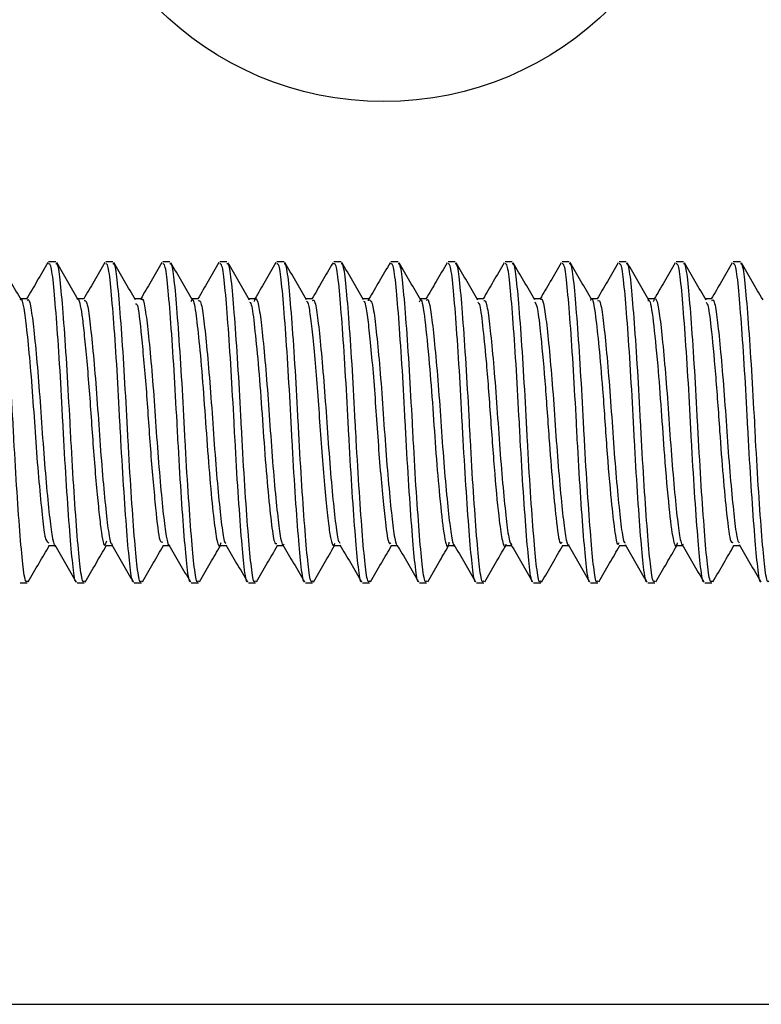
# Model space of a CAD drawing. Header units: inches. Extents: x 0.2 to 10.8, y 0.2 to 8.2.
# Tile 16 of 62: x 3.168 to 3.1981, y 6.7467 to 6.7866. Entities that reach past the tile are written whole.
import ezdxf

# ---------------------------------------------------------------- set-up
doc = ezdxf.new("R2010")
doc.units = ezdxf.units.IN
doc.header["$MEASUREMENT"] = 0

msp = doc.modelspace()

# ---------------------------------------------------------------- linework, layer by layer
for p, q in [((3.169426, 6.776792), (3.169137, 6.776792)), ((3.171741, 6.776792), (3.171452, 6.776792)), ((3.174056, 6.776792), (3.173767, 6.776792)), ((3.176371, 6.776792), (3.176081, 6.776792)), ((3.178686, 6.776792), (3.178396, 6.776792)), ((3.181, 6.776792), (3.180711, 6.776792)), ((3.183315, 6.776792), (3.183026, 6.776792)), ((3.18563, 6.776792), (3.185341, 6.776792)), ((3.187945, 6.776792), (3.187655, 6.776792)), ((3.19026, 6.776792), (3.18997, 6.776792)), ((3.192574, 6.776792), (3.192285, 6.776792)), ((3.194889, 6.776792), (3.1946, 6.776792)), ((3.197204, 6.776792), (3.196915, 6.776792)), ((3.168269, 6.775289), (3.168005, 6.775289)), ((3.170584, 6.775289), (3.17032, 6.775289)), ((3.172899, 6.775289), (3.172635, 6.775289)), ((3.175213, 6.775289), (3.17495, 6.775289)), ((3.177529, 6.775289), (3.177265, 6.775289)), ((3.179843, 6.775289), (3.179579, 6.775289)), ((3.182158, 6.775289), (3.181894, 6.775289)), ((3.182113, 6.775213), (3.182134, 6.775279)), ((3.184473, 6.775289), (3.184209, 6.775289)), ((3.186788, 6.775289), (3.186524, 6.775289)), ((3.189102, 6.775289), (3.188839, 6.775289)), ((3.191417, 6.775289), (3.191153, 6.775289)), ((3.193732, 6.775289), (3.193468, 6.775289)), ((3.196047, 6.775289), (3.195783, 6.775289)), ((3.169137, 6.765275), (3.169401, 6.765275)), ((3.171452, 6.765275), (3.171716, 6.765275)), ((3.173767, 6.765275), (3.174031, 6.765275)), ((3.176082, 6.765275), (3.176346, 6.765275)), ((3.178397, 6.765275), (3.178661, 6.765275)), ((3.180711, 6.765275), (3.180975, 6.765275)), ((3.183026, 6.765275), (3.18329, 6.765275)), ((3.185341, 6.765275), (3.185605, 6.765275)), ((3.187656, 6.765275), (3.18792, 6.765275)), ((3.18997, 6.765275), (3.190234, 6.765275)), ((3.192286, 6.765275), (3.192549, 6.765275)), ((3.1946, 6.765275), (3.194864, 6.765275)), ((3.196915, 6.765275), (3.197179, 6.765275)), ((3.16798, 6.763771), (3.168269, 6.763771)), ((3.170294, 6.763771), (3.170584, 6.763771)), ((3.172609, 6.763771), (3.172899, 6.763771)), ((3.174924, 6.763771), (3.175213, 6.763771)), ((3.177239, 6.763771), (3.177528, 6.763771)), ((3.179554, 6.763771), (3.179843, 6.763771)), ((3.181868, 6.763771), (3.182158, 6.763771)), ((3.184183, 6.763771), (3.184473, 6.763771)), ((3.186498, 6.763771), (3.186787, 6.763771)), ((3.188813, 6.763771), (3.189102, 6.763771)), ((3.191128, 6.763771), (3.191417, 6.763771)), ((3.193443, 6.763771), (3.193732, 6.763771)), ((3.195757, 6.763771), (3.196047, 6.763771)), ((3.135653, 6.746657), (3.22982, 6.746657))]:
    msp.add_line(p, q)
msp.add_circle((3.182737, 6.796323), 0.013021)
for points, knots in [([(3.168269, 6.763852), (3.168255, 6.763829), (3.168198, 6.763737), (3.1681, 6.76433), (3.167987, 6.765578), (3.167854, 6.767408), (3.167754, 6.769073), (3.167666, 6.770751), (3.167573, 6.772439), (3.167441, 6.774386), (3.167318, 6.775862), (3.167215, 6.776708), (3.167141, 6.77671), (3.167111, 6.776711)], [0, 0, 0, 0, 0.034586, 0.142153, 0.249681, 0.357186, 0.46475, 0.49998, 0.604499, 0.711996, 0.819565, 0.927082, 1, 1, 1, 1]), ([(3.168031, 6.775244), (3.167885, 6.775496), (3.167592, 6.775999), (3.167299, 6.776503), (3.167153, 6.776755)], [0, 0, 0, 0, 0.499741, 1, 1, 1, 1]), ([(3.169102, 6.776765), (3.168956, 6.776513), (3.16867, 6.77602), (3.168384, 6.775528), (3.168244, 6.775289)], [0, 0, 0, 0, 0.512377, 1, 1, 1, 1]), ([(3.170259, 6.763816), (3.170257, 6.763814), (3.170212, 6.763762), (3.170126, 6.76435), (3.170012, 6.765573), (3.169879, 6.767409), (3.169779, 6.769073), (3.169692, 6.770751), (3.169599, 6.772439), (3.169466, 6.774386), (3.169344, 6.775862), (3.16924, 6.776708), (3.169167, 6.77671), (3.169137, 6.776711)], [0, 0, 0, 0, 0.00565, 0.116441, 0.227191, 0.337919, 0.448707, 0.484993, 0.592644, 0.703363, 0.814157, 0.924896, 1, 1, 1, 1]), ([(3.170584, 6.763852), (3.17057, 6.763829), (3.170513, 6.763737), (3.170415, 6.76433), (3.170301, 6.765578), (3.170168, 6.767408), (3.170068, 6.769073), (3.169981, 6.770751), (3.169888, 6.772439), (3.169756, 6.774386), (3.169633, 6.775862), (3.16953, 6.776708), (3.169456, 6.77671), (3.169426, 6.776711)], [0, 0, 0, 0, 0.034586, 0.142153, 0.249681, 0.357186, 0.46475, 0.49998, 0.604499, 0.711996, 0.819565, 0.927082, 1, 1, 1, 1]), ([(3.170341, 6.775252), (3.170194, 6.775504), (3.169901, 6.776008), (3.169609, 6.776512), (3.169462, 6.776764)], [0, 0, 0, 0, 0.499721, 1, 1, 1, 1]), ([(3.171417, 6.776764), (3.17127, 6.776512), (3.170984, 6.77602), (3.170698, 6.775528), (3.170559, 6.775289)], [0, 0, 0, 0, 0.512438, 1, 1, 1, 1]), ([(3.172574, 6.763816), (3.172572, 6.763814), (3.172526, 6.763762), (3.172441, 6.76435), (3.172327, 6.765573), (3.172194, 6.767409), (3.172094, 6.769073), (3.172006, 6.770751), (3.171914, 6.772439), (3.171781, 6.774386), (3.171658, 6.775862), (3.171555, 6.776708), (3.171482, 6.77671), (3.171452, 6.776711)], [0, 0, 0, 0, 0.0053564, 0.11618, 0.2269633, 0.3377238, 0.4485442, 0.4848412, 0.5925239, 0.703276, 0.8141017, 0.9248742, 1, 1, 1, 1]), ([(3.172899, 6.763852), (3.172885, 6.763829), (3.172827, 6.763737), (3.17273, 6.76433), (3.172616, 6.765578), (3.172483, 6.767408), (3.172383, 6.769073), (3.172296, 6.770751), (3.172203, 6.772439), (3.172071, 6.774386), (3.171948, 6.775862), (3.171845, 6.776708), (3.171771, 6.77671), (3.171741, 6.776711)], [0, 0, 0, 0, 0.034586, 0.142153, 0.249681, 0.357186, 0.46475, 0.49998, 0.604499, 0.711996, 0.819565, 0.927082, 1, 1, 1, 1]), ([(3.172658, 6.775249), (3.172511, 6.775501), (3.172218, 6.776006), (3.171924, 6.77651), (3.171778, 6.776763)], [0, 0, 0, 0, 0.499637, 1, 1, 1, 1]), ([(3.173731, 6.776764), (3.173585, 6.776512), (3.173299, 6.77602), (3.173013, 6.775528), (3.172874, 6.775289)], [0, 0, 0, 0, 0.512554, 1, 1, 1, 1]), ([(3.174888, 6.763816), (3.174886, 6.763813), (3.174841, 6.763763), (3.174756, 6.76435), (3.174642, 6.765573), (3.174509, 6.767409), (3.174409, 6.769073), (3.174321, 6.770751), (3.174228, 6.772439), (3.174096, 6.774386), (3.173973, 6.775862), (3.17387, 6.776708), (3.173796, 6.77671), (3.173767, 6.776711)], [0, 0, 0, 0, 0.004983, 0.115848, 0.226673, 0.337475, 0.448337, 0.484648, 0.592371, 0.703165, 0.814032, 0.924846, 1, 1, 1, 1]), ([(3.175213, 6.763852), (3.175199, 6.763829), (3.175142, 6.763737), (3.175045, 6.76433), (3.174931, 6.765578), (3.174798, 6.767408), (3.174698, 6.769073), (3.174611, 6.770751), (3.174518, 6.772439), (3.174385, 6.774386), (3.174262, 6.775862), (3.174159, 6.776708), (3.174086, 6.77671), (3.174056, 6.776711)], [0, 0, 0, 0, 0.034586, 0.142153, 0.249681, 0.357186, 0.46475, 0.49998, 0.604499, 0.711996, 0.819565, 0.927082, 1, 1, 1, 1]), ([(3.174978, 6.77524), (3.174831, 6.775492), (3.174537, 6.775997), (3.174244, 6.776502), (3.174098, 6.776755)], [0, 0, 0, 0, 0.49963, 1, 1, 1, 1]), ([(3.176045, 6.776763), (3.175899, 6.776511), (3.175614, 6.776019), (3.175328, 6.775528), (3.175188, 6.775289)], [0, 0, 0, 0, 0.512725, 1, 1, 1, 1]), ([(3.177202, 6.763815), (3.177201, 6.763813), (3.177156, 6.763763), (3.17707, 6.764351), (3.176957, 6.765573), (3.176824, 6.767409), (3.176723, 6.769073), (3.176636, 6.770751), (3.176543, 6.772439), (3.176411, 6.774386), (3.176288, 6.775862), (3.176185, 6.776708), (3.176111, 6.77671), (3.176081, 6.776711)], [0, 0, 0, 0, 0.00453, 0.115446, 0.226321, 0.337174, 0.448086, 0.484413, 0.592186, 0.70303, 0.813947, 0.924812, 1, 1, 1, 1]), ([(3.177528, 6.763852), (3.177514, 6.763829), (3.177457, 6.763737), (3.17736, 6.76433), (3.177246, 6.765578), (3.177113, 6.767408), (3.177013, 6.769073), (3.176925, 6.770751), (3.176833, 6.772439), (3.1767, 6.774386), (3.176577, 6.775862), (3.176474, 6.776708), (3.176401, 6.77671), (3.176371, 6.776711)], [0, 0, 0, 0, 0.034586, 0.142153, 0.249681, 0.357186, 0.46475, 0.49998, 0.604499, 0.711996, 0.819565, 0.927082, 1, 1, 1, 1]), ([(3.177291, 6.775242), (3.177145, 6.775494), (3.176852, 6.775998), (3.176559, 6.776502), (3.176413, 6.776754)], [0, 0, 0, 0, 0.499724, 1, 1, 1, 1]), ([(3.17836, 6.776762), (3.178213, 6.77651), (3.177928, 6.776019), (3.177642, 6.775528), (3.177503, 6.775289)], [0, 0, 0, 0, 0.512953, 1, 1, 1, 1]), ([(3.179517, 6.763814), (3.179515, 6.763813), (3.17947, 6.763763), (3.179385, 6.764351), (3.179271, 6.765573), (3.179138, 6.767409), (3.179038, 6.769073), (3.178951, 6.770751), (3.178858, 6.772439), (3.178726, 6.774386), (3.178603, 6.775862), (3.1785, 6.776708), (3.178426, 6.77671), (3.178396, 6.776711)], [0, 0, 0, 0, 0.004, 0.114975, 0.225909, 0.336821, 0.447792, 0.484139, 0.591968, 0.702871, 0.813848, 0.924772, 1, 1, 1, 1]), ([(3.179843, 6.763852), (3.179829, 6.763829), (3.179772, 6.763737), (3.179675, 6.76433), (3.179561, 6.765578), (3.179428, 6.767408), (3.179328, 6.769073), (3.17924, 6.770751), (3.179147, 6.772439), (3.179015, 6.774386), (3.178892, 6.775862), (3.178789, 6.776708), (3.178715, 6.77671), (3.178686, 6.776711)], [0, 0, 0, 0, 0.034586, 0.142153, 0.249681, 0.357186, 0.46475, 0.49998, 0.604499, 0.711996, 0.819565, 0.927082, 1, 1, 1, 1]), ([(3.179601, 6.775252), (3.179454, 6.775503), (3.179161, 6.776007), (3.178869, 6.776511), (3.178722, 6.776763)], [0, 0, 0, 0, 0.499738, 1, 1, 1, 1]), ([(3.180674, 6.776761), (3.180527, 6.776509), (3.180242, 6.776018), (3.179957, 6.775527), (3.179818, 6.775289)], [0, 0, 0, 0, 0.513238, 1, 1, 1, 1]), ([(3.181831, 6.763814), (3.181829, 6.763812), (3.181785, 6.763764), (3.1817, 6.764352), (3.181586, 6.765573), (3.181453, 6.767409), (3.181353, 6.769073), (3.181266, 6.770751), (3.181173, 6.772439), (3.181041, 6.774386), (3.180918, 6.775862), (3.180814, 6.776708), (3.180741, 6.77671), (3.180711, 6.776711)], [0, 0, 0, 0, 0.003394, 0.114436, 0.225438, 0.336417, 0.447456, 0.483825, 0.59172, 0.702691, 0.813735, 0.924726, 1, 1, 1, 1]), ([(3.182158, 6.763852), (3.182144, 6.763829), (3.182087, 6.763737), (3.181989, 6.76433), (3.181876, 6.765578), (3.181743, 6.767408), (3.181642, 6.769073), (3.181555, 6.770751), (3.181462, 6.772439), (3.18133, 6.774386), (3.181207, 6.775862), (3.181104, 6.776708), (3.18103, 6.77671), (3.181, 6.776711)], [0, 0, 0, 0, 0.034586, 0.142153, 0.249681, 0.357186, 0.46475, 0.49998, 0.604499, 0.711996, 0.819565, 0.927082, 1, 1, 1, 1]), ([(3.181916, 6.77525), (3.18177, 6.775502), (3.181476, 6.776007), (3.181183, 6.776512), (3.181036, 6.776764)], [0, 0, 0, 0, 0.499654, 1, 1, 1, 1]), ([(3.182988, 6.77676), (3.182842, 6.776508), (3.182557, 6.776017), (3.182271, 6.775527), (3.182133, 6.775289)], [0, 0, 0, 0, 0.513581, 1, 1, 1, 1]), ([(3.184145, 6.763813), (3.184144, 6.763812), (3.184099, 6.763764), (3.184015, 6.764352), (3.183901, 6.765573), (3.183768, 6.767409), (3.183668, 6.769073), (3.183581, 6.770751), (3.183488, 6.772439), (3.183355, 6.774386), (3.183232, 6.775862), (3.183129, 6.776708), (3.183056, 6.77671), (3.183026, 6.776711)], [0, 0, 0, 0, 0.002743, 0.113857, 0.224932, 0.335983, 0.447095, 0.483487, 0.591453, 0.702496, 0.813613, 0.924677, 1, 1, 1, 1]), ([(3.184473, 6.763852), (3.184459, 6.763829), (3.184401, 6.763737), (3.184304, 6.76433), (3.18419, 6.765578), (3.184057, 6.767408), (3.183957, 6.769073), (3.18387, 6.770751), (3.183777, 6.772439), (3.183645, 6.774386), (3.183522, 6.775862), (3.183419, 6.776708), (3.183345, 6.77671), (3.183315, 6.776711)], [0, 0, 0, 0, 0.034586, 0.142153, 0.249681, 0.357186, 0.46475, 0.49998, 0.604499, 0.711996, 0.819565, 0.927082, 1, 1, 1, 1]), ([(3.184236, 6.775241), (3.18409, 6.775494), (3.183796, 6.775998), (3.183503, 6.776504), (3.183356, 6.776756)], [0, 0, 0, 0, 0.499619, 1, 1, 1, 1]), ([(3.185302, 6.776759), (3.185156, 6.776507), (3.184871, 6.776016), (3.184586, 6.775527), (3.184447, 6.775289)], [0, 0, 0, 0, 0.513986, 1, 1, 1, 1]), ([(3.186459, 6.763812), (3.186458, 6.763811), (3.186414, 6.763765), (3.18633, 6.764353), (3.186216, 6.765572), (3.186083, 6.767409), (3.185983, 6.769073), (3.185895, 6.770751), (3.185802, 6.772439), (3.18567, 6.774386), (3.185547, 6.775862), (3.185444, 6.776708), (3.18537, 6.77671), (3.185341, 6.776711)], [0, 0, 0, 0, 0.00214, 0.113322, 0.224463, 0.335582, 0.446761, 0.483175, 0.591206, 0.702316, 0.813501, 0.924631, 1, 1, 1, 1]), ([(3.186787, 6.763852), (3.186774, 6.763829), (3.186716, 6.763737), (3.186619, 6.76433), (3.186505, 6.765578), (3.186372, 6.767408), (3.186272, 6.769073), (3.186185, 6.770751), (3.186092, 6.772439), (3.18596, 6.774386), (3.185837, 6.775862), (3.185733, 6.776708), (3.18566, 6.77671), (3.18563, 6.776711)], [0, 0, 0, 0, 0.034586, 0.142153, 0.249681, 0.357186, 0.46475, 0.49998, 0.604499, 0.711996, 0.819565, 0.927082, 1, 1, 1, 1]), ([(3.186552, 6.775241), (3.186405, 6.775492), (3.186112, 6.775996), (3.185819, 6.776501), (3.185673, 6.776753)], [0, 0, 0, 0, 0.499703, 1, 1, 1, 1]), ([(3.187616, 6.776757), (3.18747, 6.776505), (3.187185, 6.776015), (3.186901, 6.775526), (3.186762, 6.775289)], [0, 0, 0, 0, 0.514449, 1, 1, 1, 1]), ([(3.188773, 6.763812), (3.188772, 6.763811), (3.188729, 6.763765), (3.188645, 6.764353), (3.188531, 6.765572), (3.188398, 6.767409), (3.188298, 6.769073), (3.18821, 6.770751), (3.188117, 6.772439), (3.187985, 6.774386), (3.187862, 6.775862), (3.187759, 6.776708), (3.187685, 6.77671), (3.187655, 6.776711)], [0, 0, 0, 0, 0.001595, 0.112838, 0.22404, 0.33522, 0.446459, 0.482893, 0.590983, 0.702154, 0.813399, 0.92459, 1, 1, 1, 1]), ([(3.189102, 6.763852), (3.189088, 6.763829), (3.189031, 6.763737), (3.188934, 6.76433), (3.18882, 6.765578), (3.188687, 6.767408), (3.188587, 6.769073), (3.1885, 6.770751), (3.188407, 6.772439), (3.188274, 6.774386), (3.188151, 6.775862), (3.188048, 6.776708), (3.187975, 6.77671), (3.187945, 6.776711)], [0, 0, 0, 0, 0.034586, 0.142153, 0.249681, 0.357186, 0.46475, 0.49998, 0.604499, 0.711996, 0.819565, 0.927082, 1, 1, 1, 1]), ([(3.188861, 6.77525), (3.188715, 6.775502), (3.188422, 6.776005), (3.188129, 6.776509), (3.187983, 6.776761)], [0, 0, 0, 0, 0.499753, 1, 1, 1, 1]), ([(3.18993, 6.776756), (3.189784, 6.776504), (3.1895, 6.776015), (3.189215, 6.775526), (3.189077, 6.775289)], [0, 0, 0, 0, 0.514899, 1, 1, 1, 1]), ([(3.191087, 6.763811), (3.191087, 6.763811), (3.191043, 6.763765), (3.190959, 6.764354), (3.190845, 6.765572), (3.190712, 6.767409), (3.190612, 6.769073), (3.190525, 6.770751), (3.190432, 6.772439), (3.1903, 6.774386), (3.190177, 6.775862), (3.190074, 6.776708), (3.19, 6.77671), (3.18997, 6.776711)], [0, 0, 0, 0, 0.0011121, 0.1124087, 0.2236646, 0.3348978, 0.4461911, 0.482643, 0.5907851, 0.7020098, 0.8133084, 0.9245536, 1, 1, 1, 1]), ([(3.191417, 6.763852), (3.191403, 6.763829), (3.191346, 6.763737), (3.191249, 6.76433), (3.191135, 6.765578), (3.191002, 6.767408), (3.190902, 6.769073), (3.190814, 6.770751), (3.190721, 6.772439), (3.190589, 6.774386), (3.190466, 6.775862), (3.190363, 6.776708), (3.190289, 6.77671), (3.19026, 6.776711)], [0, 0, 0, 0, 0.034586, 0.142153, 0.249681, 0.357186, 0.46475, 0.49998, 0.604499, 0.711996, 0.819565, 0.927082, 1, 1, 1, 1]), ([(3.191175, 6.775252), (3.191028, 6.775504), (3.190735, 6.776008), (3.190442, 6.776513), (3.190295, 6.776765)], [0, 0, 0, 0, 0.499673, 1, 1, 1, 1]), ([(3.192245, 6.776755), (3.192098, 6.776503), (3.191814, 6.776014), (3.19153, 6.775525), (3.191392, 6.775289)], [0, 0, 0, 0, 0.515317, 1, 1, 1, 1]), ([(3.193402, 6.763811), (3.193401, 6.76381), (3.193358, 6.763766), (3.193274, 6.764354), (3.19316, 6.765572), (3.193027, 6.767409), (3.192927, 6.769073), (3.19284, 6.770751), (3.192747, 6.772439), (3.192615, 6.774386), (3.192492, 6.775862), (3.192389, 6.776708), (3.192315, 6.77671), (3.192285, 6.776711)], [0, 0, 0, 0, 0.000692, 0.112036, 0.223338, 0.334618, 0.445958, 0.482426, 0.590613, 0.701885, 0.81323, 0.924522, 1, 1, 1, 1]), ([(3.193732, 6.763852), (3.193718, 6.763829), (3.193661, 6.763737), (3.193563, 6.76433), (3.19345, 6.765578), (3.193317, 6.767408), (3.193217, 6.769073), (3.193129, 6.770751), (3.193036, 6.772439), (3.192904, 6.774386), (3.192781, 6.775862), (3.192678, 6.776708), (3.192604, 6.77671), (3.192574, 6.776711)], [0, 0, 0, 0, 0.034586, 0.142153, 0.249681, 0.357186, 0.46475, 0.49998, 0.604499, 0.711996, 0.819565, 0.927082, 1, 1, 1, 1]), ([(3.193495, 6.775243), (3.193348, 6.775496), (3.193054, 6.776), (3.192761, 6.776506), (3.192614, 6.776758)], [0, 0, 0, 0, 0.499616, 1, 1, 1, 1]), ([(3.194559, 6.776755), (3.194412, 6.776502), (3.194129, 6.776013), (3.193844, 6.775525), (3.193707, 6.775289)], [0, 0, 0, 0, 0.515697, 1, 1, 1, 1]), ([(3.195716, 6.76381), (3.195716, 6.76381), (3.195673, 6.763766), (3.195589, 6.764354), (3.195475, 6.765572), (3.195342, 6.767409), (3.195242, 6.769073), (3.195155, 6.770751), (3.195062, 6.772439), (3.194929, 6.774386), (3.194806, 6.775862), (3.194703, 6.776708), (3.19463, 6.77671), (3.1946, 6.776711)], [0, 0, 0, 0, 0.0003379, 0.1117207, 0.2230629, 0.3343823, 0.4457618, 0.482242, 0.590468, 0.7017789, 0.8131637, 0.9244951, 1, 1, 1, 1]), ([(3.196047, 6.763852), (3.196033, 6.763829), (3.195976, 6.763737), (3.195878, 6.76433), (3.195764, 6.765578), (3.195631, 6.767408), (3.195531, 6.769073), (3.195444, 6.770751), (3.195351, 6.772439), (3.195219, 6.774386), (3.195096, 6.775862), (3.194993, 6.776708), (3.194919, 6.77671), (3.194889, 6.776711)], [0, 0, 0, 0, 0.034586, 0.142153, 0.249681, 0.357186, 0.46475, 0.49998, 0.604499, 0.711996, 0.819565, 0.927082, 1, 1, 1, 1]), ([(3.195812, 6.775239), (3.195665, 6.775491), (3.195372, 6.775995), (3.195079, 6.7765), (3.194932, 6.776752)], [0, 0, 0, 0, 0.4996783, 1, 1, 1, 1]), ([(3.196873, 6.776754), (3.196727, 6.776502), (3.196443, 6.776013), (3.196159, 6.775525), (3.196022, 6.775289)], [0, 0, 0, 0, 0.516038, 1, 1, 1, 1]), ([(3.198031, 6.76381), (3.198031, 6.76381), (3.197987, 6.763766), (3.197904, 6.764355), (3.19779, 6.765572), (3.197657, 6.767409), (3.197557, 6.769073), (3.197469, 6.770751), (3.197377, 6.772439), (3.197244, 6.774386), (3.197121, 6.775862), (3.197018, 6.776708), (3.196944, 6.77671), (3.196915, 6.776711)], [0, 0, 0, 0, 0.000051, 0.111466, 0.22284, 0.334191, 0.445603, 0.482093, 0.59035, 0.701693, 0.81311, 0.924473, 1, 1, 1, 1]), ([(3.198361, 6.763852), (3.198348, 6.763829), (3.19829, 6.763737), (3.198193, 6.76433), (3.198079, 6.765578), (3.197946, 6.767408), (3.197846, 6.769073), (3.197759, 6.770751), (3.197666, 6.772439), (3.197534, 6.774386), (3.197411, 6.775862), (3.197307, 6.776708), (3.197234, 6.77671), (3.197204, 6.776711)], [0, 0, 0, 0, 0.0345865, 0.1421533, 0.2496809, 0.3571865, 0.4647501, 0.4999805, 0.6044986, 0.711996, 0.8195648, 0.9270819, 1, 1, 1, 1]), ([(3.198121, 6.775248), (3.197975, 6.775499), (3.197682, 6.776003), (3.19739, 6.776506), (3.197244, 6.776758)], [0, 0, 0, 0, 0.4997617, 1, 1, 1, 1]), ([(3.16798, 6.775252), (3.167986, 6.775264), (3.168036, 6.775355), (3.168128, 6.774973), (3.16824, 6.774113), (3.168371, 6.772768), (3.168502, 6.771153), (3.168613, 6.769442), (3.168743, 6.767816), (3.168875, 6.766494), (3.168992, 6.765466), (3.169087, 6.765415), (3.169139, 6.765388)], [0, 0, 0, 0, 0.015957, 0.124338, 0.229033, 0.338073, 0.446842, 0.551481, 0.660186, 0.769278, 0.873997, 1, 1, 1, 1]), ([(3.168269, 6.775231), (3.168281, 6.775248), (3.168336, 6.775326), (3.168433, 6.77489), (3.168546, 6.773954), (3.168679, 6.772559), (3.168807, 6.770917), (3.16892, 6.769198), (3.169052, 6.76761), (3.169182, 6.766304), (3.169293, 6.765517), (3.169383, 6.765183), (3.169426, 6.765277), (3.169427, 6.765279)], [0, 0, 0, 0, 0.0299126, 0.1375862, 0.2452035, 0.3527762, 0.4604436, 0.5680757, 0.6756478, 0.7833071, 0.8909521, 0.9985238, 1, 1, 1, 1]), ([(3.170295, 6.775283), (3.170296, 6.775285), (3.17033, 6.775339), (3.170397, 6.775144), (3.170485, 6.774689), (3.170572, 6.773924), (3.17067, 6.772926), (3.170769, 6.771749), (3.17086, 6.770497), (3.170945, 6.769233), (3.171043, 6.768024), (3.171142, 6.766947), (3.171263, 6.76585), (3.171378, 6.765118), (3.171469, 6.765386), (3.171496, 6.765467)], [0, 0, 0, 0, 0.002657, 0.0818, 0.158298, 0.234552, 0.313598, 0.392911, 0.469909, 0.545739, 0.624544, 0.703977, 0.781435, 0.9343, 1, 1, 1, 1]), ([(3.170584, 6.775228), (3.170615, 6.775225), (3.170689, 6.775217), (3.170793, 6.774551), (3.170916, 6.773404), (3.171051, 6.771883), (3.171169, 6.770185), (3.171289, 6.768499), (3.171424, 6.767008), (3.171544, 6.765913), (3.171646, 6.765315), (3.171716, 6.765336), (3.171741, 6.765344)], [0, 0, 0, 0, 0.075208, 0.182963, 0.290615, 0.398285, 0.506042, 0.613692, 0.721343, 0.829101, 0.936754, 1, 1, 1, 1]), ([(3.172657, 6.775097), (3.172681, 6.775099), (3.172769, 6.775105), (3.172899, 6.773814), (3.173105, 6.771604), (3.173272, 6.768947), (3.173478, 6.76672), (3.173623, 6.765375), (3.173727, 6.765417), (3.173767, 6.765433)], [0, 0, 0, 0, 0.0615508, 0.2264536, 0.397266, 0.5621085, 0.7329256, 0.8978186, 1, 1, 1, 1]), ([(3.172899, 6.775257), (3.172904, 6.775267), (3.172952, 6.775359), (3.173045, 6.774986), (3.173157, 6.774134), (3.173288, 6.77279), (3.173419, 6.771177), (3.173531, 6.769456), (3.173661, 6.767836), (3.173793, 6.766477), (3.173905, 6.765602), (3.173999, 6.765214), (3.174049, 6.765301), (3.174056, 6.765313)], [0, 0, 0, 0, 0.013614, 0.121318, 0.228999, 0.336611, 0.444306, 0.551998, 0.659611, 0.767294, 0.874997, 0.98261, 1, 1, 1, 1]), ([(3.174925, 6.775187), (3.174938, 6.775219), (3.174998, 6.775376), (3.175103, 6.774785), (3.175234, 6.77365), (3.175387, 6.77196), (3.175517, 6.770047), (3.175656, 6.768164), (3.175807, 6.766578), (3.175933, 6.76556), (3.176049, 6.76515), (3.176115, 6.765351), (3.176133, 6.765406)], [0, 0, 0, 0, 0.030314, 0.146044, 0.260172, 0.378374, 0.492498, 0.608232, 0.726178, 0.839382, 0.956426, 1, 1, 1, 1]), ([(3.175213, 6.775218), (3.175237, 6.775229), (3.175305, 6.77526), (3.175406, 6.774685), (3.175526, 6.773609), (3.17566, 6.772131), (3.175782, 6.770449), (3.175899, 6.768748), (3.176033, 6.767213), (3.176158, 6.766061), (3.176248, 6.765419), (3.176309, 6.765387), (3.176325, 6.765378)], [0, 0, 0, 0, 0.061429, 0.173406, 0.285266, 0.39712, 0.509096, 0.620976, 0.732838, 0.844812, 0.956709, 1, 1, 1, 1]), ([(3.17729, 6.775158), (3.177308, 6.775149), (3.177374, 6.775119), (3.177472, 6.774336), (3.177617, 6.772938), (3.177765, 6.77111), (3.17789, 6.769178), (3.17804, 6.767393), (3.178182, 6.766055), (3.178291, 6.765319), (3.178368, 6.765354), (3.178397, 6.765367)], [0, 0, 0, 0, 0.0463, 0.169714, 0.297065, 0.424879, 0.5481, 0.676427, 0.802951, 0.926923, 1, 1, 1, 1]), ([(3.177484, 6.775192), (3.177497, 6.775231), (3.177553, 6.775389), (3.177657, 6.775087), (3.177768, 6.774298), (3.177897, 6.773015), (3.17803, 6.771434), (3.178143, 6.769717), (3.17827, 6.768068), (3.178404, 6.76666), (3.178518, 6.765701), (3.178615, 6.765247), (3.178672, 6.765319), (3.178686, 6.765337)], [0, 0, 0, 0, 0.033171, 0.136951, 0.240741, 0.344449, 0.448218, 0.552016, 0.655725, 0.759481, 0.863286, 0.966996, 1, 1, 1, 1]), ([(3.179599, 6.775201), (3.179617, 6.775185), (3.17967, 6.775137), (3.17975, 6.774632), (3.179851, 6.773753), (3.179962, 6.77256), (3.180072, 6.771193), (3.180166, 6.769761), (3.180272, 6.768365), (3.180384, 6.767114), (3.18049, 6.766128), (3.180584, 6.765492), (3.180678, 6.765213), (3.180735, 6.765322), (3.180756, 6.765361)], [0, 0, 0, 0, 0.043367, 0.132448, 0.221915, 0.314397, 0.406097, 0.494237, 0.585064, 0.677718, 0.768362, 0.856579, 0.948405, 1, 1, 1, 1]), ([(3.179843, 6.77522), (3.17986, 6.775238), (3.179921, 6.775298), (3.18002, 6.774805), (3.180135, 6.773806), (3.180269, 6.772373), (3.180395, 6.770712), (3.180509, 6.769), (3.180642, 6.767429), (3.18077, 6.766207), (3.180864, 6.765478), (3.180931, 6.765407), (3.180955, 6.765382)], [0, 0, 0, 0, 0.044398, 0.156428, 0.268373, 0.380292, 0.492317, 0.60428, 0.716199, 0.828219, 0.940197, 1, 1, 1, 1]), ([(3.181915, 6.775202), (3.18193, 6.775191), (3.181981, 6.775155), (3.182059, 6.774677), (3.182158, 6.773822), (3.18227, 6.772646), (3.18238, 6.771287), (3.182474, 6.769856), (3.18258, 6.768456), (3.182692, 6.767184), (3.182815, 6.766041), (3.182918, 6.765293), (3.182999, 6.765368), (3.183026, 6.765393)], [0, 0, 0, 0, 0.038135, 0.13112, 0.223851, 0.319958, 0.415518, 0.507313, 0.601527, 0.6979, 0.792442, 0.930842, 1, 1, 1, 1]), ([(3.182157, 6.775247), (3.182194, 6.775227), (3.182274, 6.775182), (3.18238, 6.774439), (3.182507, 6.773238), (3.18264, 6.771687), (3.182755, 6.769979), (3.182879, 6.768308), (3.183014, 6.766847), (3.183131, 6.765832), (3.183215, 6.765323), (3.183263, 6.765338), (3.183267, 6.765339)], [0, 0, 0, 0, 0.092175, 0.204365, 0.316455, 0.428585, 0.540781, 0.652872, 0.764984, 0.877184, 0.989272, 1, 1, 1, 1]), ([(3.184185, 6.775178), (3.1842, 6.775211), (3.184276, 6.775371), (3.1844, 6.774516), (3.184569, 6.772878), (3.184725, 6.770874), (3.18485, 6.768968), (3.185014, 6.767079), (3.185167, 6.765671), (3.185304, 6.765071), (3.185377, 6.765365), (3.185391, 6.765421)], [0, 0, 0, 0, 0.037574, 0.181783, 0.3287, 0.444626, 0.557121, 0.674308, 0.818664, 0.965423, 1, 1, 1, 1]), ([(3.184473, 6.775236), (3.184483, 6.775252), (3.184537, 6.775333), (3.184633, 6.774912), (3.184745, 6.773993), (3.184878, 6.772609), (3.185007, 6.770974), (3.185119, 6.769254), (3.185251, 6.767658), (3.185382, 6.766341), (3.185493, 6.765534), (3.185584, 6.765189), (3.185628, 6.765283), (3.18563, 6.765287)], [0, 0, 0, 0, 0.026214, 0.133895, 0.241527, 0.349108, 0.456782, 0.564428, 0.672009, 0.779675, 0.887333, 0.994914, 1, 1, 1, 1]), ([(3.18655, 6.775153), (3.186571, 6.775137), (3.18664, 6.775084), (3.186739, 6.774264), (3.186898, 6.772726), (3.187064, 6.770507), (3.187232, 6.768093), (3.187409, 6.766289), (3.187543, 6.765404), (3.187649, 6.765125), (3.1877, 6.765324), (3.187703, 6.765338)], [0, 0, 0, 0, 0.052772, 0.170212, 0.291839, 0.444909, 0.596232, 0.750664, 0.868174, 0.990615, 1, 1, 1, 1]), ([(3.186788, 6.775225), (3.186817, 6.775225), (3.18689, 6.775227), (3.186993, 6.774581), (3.187116, 6.773449), (3.18725, 6.771937), (3.187369, 6.770242), (3.187489, 6.768552), (3.187623, 6.767053), (3.187745, 6.765942), (3.187847, 6.765324), (3.187918, 6.765337), (3.187945, 6.765342)], [0, 0, 0, 0, 0.071693, 0.179469, 0.287142, 0.394825, 0.502603, 0.610271, 0.717934, 0.825713, 0.933393, 1, 1, 1, 1]), ([(3.188858, 6.775173), (3.188891, 6.775123), (3.18897, 6.775001), (3.189091, 6.773937), (3.189272, 6.772067), (3.189422, 6.769778), (3.189578, 6.767786), (3.189736, 6.766225), (3.189854, 6.765279), (3.189943, 6.765386), (3.18997, 6.76542)], [0, 0, 0, 0, 0.084004, 0.20566, 0.366415, 0.521958, 0.647749, 0.773953, 0.929198, 1, 1, 1, 1]), ([(3.189102, 6.775264), (3.189106, 6.775272), (3.189153, 6.775365), (3.189245, 6.775005), (3.189356, 6.774171), (3.189488, 6.772839), (3.189619, 6.771233), (3.189731, 6.769513), (3.18986, 6.767885), (3.189993, 6.766516), (3.190105, 6.765622), (3.1902, 6.765221), (3.190251, 6.765306), (3.190259, 6.765319)], [0, 0, 0, 0, 0.010194, 0.117876, 0.225542, 0.333136, 0.440809, 0.548486, 0.65608, 0.763741, 0.871428, 0.979023, 1, 1, 1, 1]), ([(3.191129, 6.77522), (3.191137, 6.775242), (3.191205, 6.775422), (3.191316, 6.77473), (3.191462, 6.773402), (3.191626, 6.771523), (3.191772, 6.769234), (3.191951, 6.767148), (3.192096, 6.765858), (3.192201, 6.765227), (3.192267, 6.765359), (3.192285, 6.765396)], [0, 0, 0, 0, 0.021005, 0.172262, 0.291506, 0.413696, 0.562827, 0.717349, 0.836006, 0.955056, 1, 1, 1, 1]), ([(3.191417, 6.775217), (3.19144, 6.77523), (3.191506, 6.775268), (3.191607, 6.774712), (3.191725, 6.773653), (3.191859, 6.772184), (3.191982, 6.770506), (3.192098, 6.768803), (3.192232, 6.767259), (3.192358, 6.766093), (3.192447, 6.765437), (3.192508, 6.765397), (3.192525, 6.765385)], [0, 0, 0, 0, 0.057801, 0.170243, 0.282573, 0.394894, 0.507334, 0.619683, 0.73201, 0.844447, 0.956814, 1, 1, 1, 1]), ([(3.193443, 6.775204), (3.193461, 6.775225), (3.19354, 6.77532), (3.193664, 6.774486), (3.193834, 6.772803), (3.19399, 6.770793), (3.194127, 6.768718), (3.194308, 6.766712), (3.194455, 6.765516), (3.19458, 6.76514), (3.194639, 6.765345), (3.194651, 6.765386)], [0, 0, 0, 0, 0.042727, 0.186707, 0.333845, 0.449547, 0.562163, 0.710672, 0.853835, 0.970502, 1, 1, 1, 1]), ([(3.193683, 6.775185), (3.193697, 6.775225), (3.193753, 6.775393), (3.193856, 6.775105), (3.193968, 6.774333), (3.194097, 6.773063), (3.19423, 6.771489), (3.194343, 6.769773), (3.19447, 6.76812), (3.194603, 6.766701), (3.194718, 6.765725), (3.194816, 6.765254), (3.194874, 6.765322), (3.194889, 6.76534)], [0, 0, 0, 0, 0.0333694, 0.13677, 0.2401874, 0.34352, 0.4469083, 0.5503335, 0.6536674, 0.7570418, 0.8604727, 0.9638075, 1, 1, 1, 1]), ([(3.19581, 6.775151), (3.195833, 6.775129), (3.195903, 6.775062), (3.196015, 6.774126), (3.196194, 6.772342), (3.196348, 6.770068), (3.196499, 6.768044), (3.196661, 6.766404), (3.196784, 6.76534), (3.19688, 6.765399), (3.196915, 6.765421)], [0, 0, 0, 0, 0.059851, 0.182243, 0.343591, 0.500852, 0.626594, 0.754119, 0.910093, 1, 1, 1, 1]), ([(3.196047, 6.775222), (3.196062, 6.77524), (3.196122, 6.775306), (3.19622, 6.77483), (3.196335, 6.773847), (3.196469, 6.772425), (3.196595, 6.770769), (3.196708, 6.769056), (3.196841, 6.767476), (3.19697, 6.766241), (3.197064, 6.765499), (3.197131, 6.765418), (3.197154, 6.76539)], [0, 0, 0, 0, 0.041079, 0.153528, 0.265899, 0.378238, 0.490683, 0.60307, 0.71541, 0.827848, 0.940251, 1, 1, 1, 1]), ([(3.168307, 6.763803), (3.168454, 6.764055), (3.168738, 6.764546), (3.169024, 6.765036), (3.169163, 6.765275)], [0, 0, 0, 0, 0.513473, 1, 1, 1, 1]), ([(3.169381, 6.76531), (3.169527, 6.765059), (3.16982, 6.764555), (3.170113, 6.764051), (3.170259, 6.763798)], [0, 0, 0, 0, 0.499719, 1, 1, 1, 1]), ([(3.170619, 6.763798), (3.170766, 6.764051), (3.171051, 6.764543), (3.171338, 6.765035), (3.171477, 6.765275)], [0, 0, 0, 0, 0.512744, 1, 1, 1, 1]), ([(3.171695, 6.765311), (3.171842, 6.765059), (3.172135, 6.764555), (3.172427, 6.764051), (3.172574, 6.763799)], [0, 0, 0, 0, 0.499728, 1, 1, 1, 1]), ([(3.172938, 6.763804), (3.173084, 6.764057), (3.173369, 6.764547), (3.173654, 6.765037), (3.173792, 6.765275)], [0, 0, 0, 0, 0.515593, 1, 1, 1, 1]), ([(3.17401, 6.765311), (3.174156, 6.765059), (3.174449, 6.764556), (3.174742, 6.764052), (3.174888, 6.7638)], [0, 0, 0, 0, 0.499736, 1, 1, 1, 1]), ([(3.175256, 6.763811), (3.175403, 6.764063), (3.175686, 6.764552), (3.17597, 6.765039), (3.176107, 6.765275)], [0, 0, 0, 0, 0.51722, 1, 1, 1, 1]), ([(3.176324, 6.765312), (3.176471, 6.76506), (3.176764, 6.764557), (3.177056, 6.764053), (3.177202, 6.763801)], [0, 0, 0, 0, 0.499744, 1, 1, 1, 1]), ([(3.177568, 6.763805), (3.177714, 6.764057), (3.177999, 6.764547), (3.178284, 6.765037), (3.178422, 6.765275)], [0, 0, 0, 0, 0.51428, 1, 1, 1, 1]), ([(3.178639, 6.765313), (3.178785, 6.765061), (3.179078, 6.764557), (3.17937, 6.764054), (3.179517, 6.763802)], [0, 0, 0, 0, 0.499752, 1, 1, 1, 1]), ([(3.179878, 6.763798), (3.180025, 6.76405), (3.180311, 6.764543), (3.180597, 6.765035), (3.180737, 6.765275)], [0, 0, 0, 0, 0.512523, 1, 1, 1, 1]), ([(3.180953, 6.765313), (3.181099, 6.765062), (3.181392, 6.764559), (3.181684, 6.764055), (3.181831, 6.763803)], [0, 0, 0, 0, 0.499759, 1, 1, 1, 1]), ([(3.182196, 6.763802), (3.182342, 6.764055), (3.182627, 6.764546), (3.182913, 6.765037), (3.183052, 6.765275)], [0, 0, 0, 0, 0.514815, 1, 1, 1, 1]), ([(3.183267, 6.765314), (3.183413, 6.765063), (3.183706, 6.76456), (3.183999, 6.764056), (3.184145, 6.763804)], [0, 0, 0, 0, 0.499764, 1, 1, 1, 1]), ([(3.184515, 6.76381), (3.184662, 6.764063), (3.184945, 6.764551), (3.185229, 6.765039), (3.185366, 6.765275)], [0, 0, 0, 0, 0.517298, 1, 1, 1, 1]), ([(3.185581, 6.765316), (3.185727, 6.765064), (3.18602, 6.764561), (3.186313, 6.764057), (3.186459, 6.763805)], [0, 0, 0, 0, 0.499762, 1, 1, 1, 1]), ([(3.186828, 6.763807), (3.186975, 6.76406), (3.187259, 6.764549), (3.187543, 6.765038), (3.187681, 6.765275)], [0, 0, 0, 0, 0.515165, 1, 1, 1, 1]), ([(3.187895, 6.765317), (3.188041, 6.765066), (3.188334, 6.764562), (3.188627, 6.764058), (3.188773, 6.763806)], [0, 0, 0, 0, 0.499755, 1, 1, 1, 1]), ([(3.189138, 6.763799), (3.189284, 6.764051), (3.18957, 6.764543), (3.189856, 6.765035), (3.189996, 6.765275)], [0, 0, 0, 0, 0.512511, 1, 1, 1, 1]), ([(3.190209, 6.765318), (3.190356, 6.765067), (3.190649, 6.764563), (3.190941, 6.764059), (3.191087, 6.763807)], [0, 0, 0, 0, 0.499748, 1, 1, 1, 1]), ([(3.191454, 6.763801), (3.191601, 6.764053), (3.191886, 6.764545), (3.192172, 6.765036), (3.192311, 6.765275)], [0, 0, 0, 0, 0.514073, 1, 1, 1, 1]), ([(3.192523, 6.765319), (3.19267, 6.765068), (3.192963, 6.764564), (3.193255, 6.76406), (3.193402, 6.763808)], [0, 0, 0, 0, 0.49974, 1, 1, 1, 1]), ([(3.193774, 6.763809), (3.19392, 6.764062), (3.194204, 6.764551), (3.194488, 6.765039), (3.194626, 6.765275)], [0, 0, 0, 0, 0.517085, 1, 1, 1, 1]), ([(3.194838, 6.76532), (3.194984, 6.765069), (3.195277, 6.764565), (3.19557, 6.764061), (3.195716, 6.763809)], [0, 0, 0, 0, 0.499732, 1, 1, 1, 1]), ([(3.196088, 6.763809), (3.196235, 6.764061), (3.196519, 6.76455), (3.196803, 6.765038), (3.19694, 6.765275)], [0, 0, 0, 0, 0.515902, 1, 1, 1, 1]), ([(3.197152, 6.765321), (3.197298, 6.76507), (3.197591, 6.764566), (3.197884, 6.764062), (3.198031, 6.76381)], [0, 0, 0, 0, 0.499723, 1, 1, 1, 1])]:
    msp.add_open_spline(points, degree=3, knots=knots)

doc.saveas('drawing.dxf')
